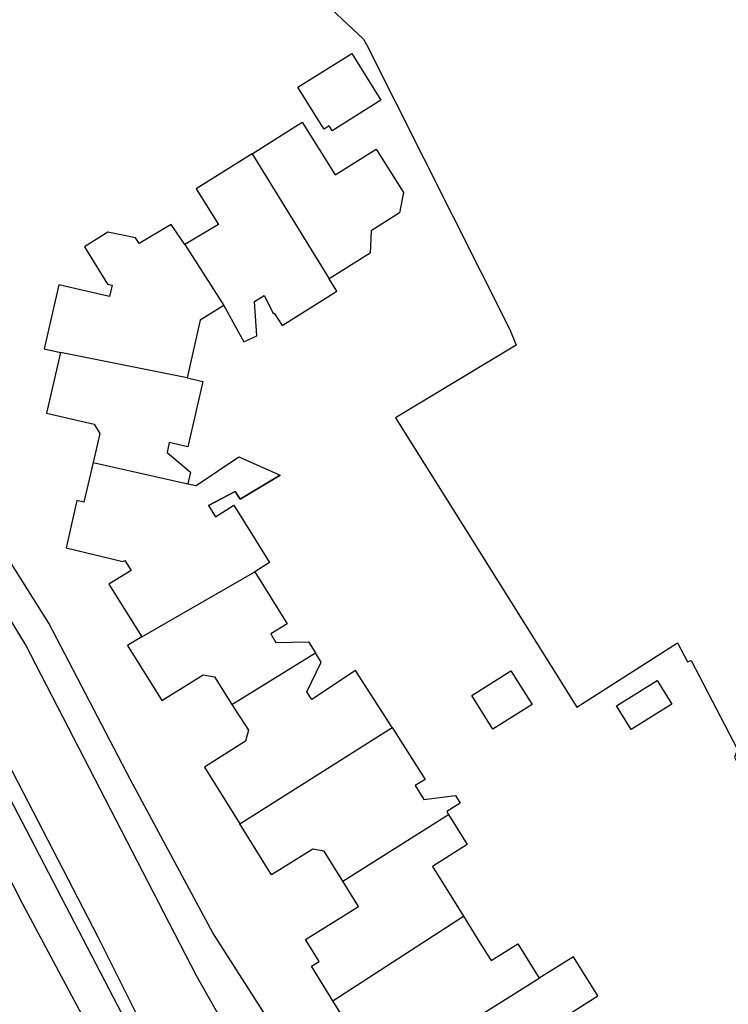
# Model space of a CAD drawing. Header units: metres. Extents: x 89795 to 94000, y 463250 to 466585.
# Tile 40 of 185: x 90759 to 90822, y 463959 to 464046. Entities that reach past the tile are written whole.
import ezdxf

# ---------------------------------------------------------------- set-up
doc = ezdxf.new("R2010")
doc.units = ezdxf.units.M
doc.layers.add('XXX_Background', color=3, linetype='Continuous')

msp = doc.modelspace()

# ---------------------------------------------------------------- linework, layer by layer
at = {"layer": 'XXX_Background'}
for p, q in [((90774.04, 464006.06), (90773.8, 464005.03)), ((90778.431, 464003.684), (90781.984, 464005.8)), ((90773.8, 464005.03), (90774.52, 464004.88)), ((90775.636, 464003.109), (90777.974, 464004.354)), ((90777.974, 464004.354), (90778.431, 464003.684)), ((90763.97, 464003.55), (90763.15, 464000)), ((90764.59, 464003.4), (90763.97, 464003.55)), ((90775.636, 464003.109), (90776.26, 464002.12)), ((90776.26, 464002.12), (90777.87, 464003.13)), ((90777.87, 464003.13), (90779.83, 464000.01))]:
    msp.add_line(p, q, dxfattribs=at)
for points in [[(90783.838, 464057.8), (90784.11, 464054.95), (90785.59, 464052.18), (90785.46, 464051.72), (90783.55, 464051.09), (90785.07, 464048.45), (90789.35, 464044.42), (90789.62, 464043.93)], [(90789.62, 464043.93), (90802.31, 464018.7), (90802.88, 464017.31), (90792.19, 464010.87), (90799.01, 464000), (90808.26, 463985.25), (90817.19, 463990.96), (90818.05, 463989.26), (90818.39, 463989.39), (90822.48, 463981.5), (90822.22, 463980.82), (90825.927, 463973.441), (90825, 463972.9), (90828.196, 463968.026), (90827.86, 463967.79), (90829.14, 463965.61), (90829.53, 463965.86)], [(90785.862, 464036.449), (90785.193, 464037.516), (90783.538, 464040.15), (90788.313, 464043.151), (90790.904, 464039.027), (90786.569, 464036.303), (90786.303, 464036.727), (90785.862, 464036.449)], [(90789.21, 463918.353), (90789.446, 463918.974), (90789.826, 463922.879), (90789.612, 463925.033), (90788.913, 463926.988), (90787.731, 463928.709), (90783.564, 463934.799), (90773.81, 463949.93), (90769.71, 463957.14), (90765.85, 463964.89), (90756.95, 463982.02), (90752.53, 463990.11), (90746.26, 464000), (90736.2, 464014.22), (90722.96, 464034.24), (90721.13, 464037.91), (90720.709, 464038.629)], [(90779.486, 464034.274), (90783.92, 464037.06), (90786.858, 464032.387), (90790.489, 464034.67), (90792.895, 464030.843), (90792.555, 464029.036), (90790.032, 464027.45), (90789.946, 464025.472), (90786.306, 464023.185)], [(90718.82, 464035.313), (90724.02, 464026.4), (90729.1, 464018.54), (90733.13, 464013.36), (90740.37, 464005.7), (90744.57, 464000), (90747.43, 463995.96), (90752.53, 463987.68), (90769.48, 463955.15), (90777.28, 463942.24), (90784.05, 463931.96), (90786.966, 463927.906)], [(90779.486, 464034.274), (90774.53, 464031.16), (90776.518, 464027.998), (90773.538, 464026.239)], [(90779.486, 464034.274), (90786.306, 464023.185)], [(90759.14, 463967.86), (90750.73, 463984.33), (90746.44, 463991.6), (90740.973, 464000), (90738.91, 464003.05), (90730.99, 464012.22), (90722.37, 464024.36), (90717.209, 464032.485)], [(90773.538, 464026.239), (90772.317, 464028.013), (90769.478, 464026.321), (90769.17, 464026.82), (90766.72, 464027.33), (90764.63, 464026.01), (90766.69, 464022.73), (90767.08, 464022.64), (90766.85, 464021.61), (90762.37, 464022.65), (90761.07, 464017), (90762.51, 464016.67)], [(90773.538, 464026.239), (90776.97, 464020.83)], [(90776.97, 464020.83), (90778.76, 464017.62), (90779.9, 464018.13), (90779.7, 464021.17), (90780.57, 464021.72), (90781.38, 464020.09), (90781.456, 464020.138), (90782.138, 464019.052), (90786.988, 464022.099), (90786.306, 464023.185)], [(90776.97, 464020.83), (90774.9, 464019.53), (90773.73, 464014.43)], [(90795.25, 463934.83), (90793.93, 463937.26), (90776.02, 463965.28), (90768.71, 463978.81), (90761.48, 463992.7), (90756.83, 464000), (90744.712, 464017.884)], [(90762.51, 464016.67), (90761.27, 464011.29), (90765.51, 464010.32), (90765.99, 464009.49), (90765.398, 464006.913)], [(90773.73, 464014.43), (90762.51, 464016.67)], [(90773.73, 464014.43), (90775.13, 464014.11), (90773.8, 464008.32), (90772.15, 464008.7), (90771.95, 464007.81), (90774.04, 464006.06), (90773.8, 464005.03)], [(90773.8, 464005.03), (90774.52, 464004.88), (90778.325, 464007.417), (90781.984, 464005.8), (90778.431, 464003.684), (90777.974, 464004.354), (90775.636, 464003.109), (90776.26, 464002.12), (90777.87, 464003.13), (90779.81, 464000), (90781.02, 463998.06), (90779.72, 463997.25)], [(90765.398, 464006.913), (90764.59, 464003.4), (90763.97, 464003.55), (90763.15, 464000), (90763.01, 463999.37), (90768.03, 463998.14), (90768.2, 463998.25), (90768.76, 463997.36), (90766.81, 463996.14), (90769.71, 463991.49)], [(90765.398, 464006.913), (90773.8, 464005.03)], [(90773.8, 464005.03), (90774.52, 464004.88)], [(90775.636, 464003.109), (90776.26, 464002.12), (90777.87, 464003.13), (90779.81, 464000)], [(90769.71, 463991.49), (90779.72, 463997.25)], [(90779.72, 463997.25), (90782.6, 463992.64), (90781.16, 463991.74), (90781.6, 463990.98), (90784.49, 463991.04), (90785.106, 463990.053)], [(90769.71, 463991.49), (90768.46, 463990.71), (90771.5, 463985.85), (90775.15, 463988.13), (90776.15, 463987.93), (90777.707, 463985.502)], [(90777.707, 463985.502), (90785.106, 463990.053)], [(90791.89, 463983.458), (90788.661, 463988.499), (90784.77, 463985.92), (90784.34, 463986.62), (90785.62, 463989.23), (90785.106, 463990.053)], [(90802.42, 463988.464), (90804.287, 463985.484), (90800.826, 463983.294), (90798.956, 463986.275), (90802.42, 463988.464)], [(90811.77, 463985.36), (90815.38, 463987.61), (90816.69, 463985.52), (90813.07, 463983.27), (90811.77, 463985.36)], [(90777.707, 463985.502), (90779.17, 463983.22), (90778.91, 463982.23), (90775.26, 463979.95), (90778.406, 463974.909)], [(90778.406, 463974.909), (90791.89, 463983.458)], [(90791.89, 463983.458), (90794.836, 463978.858), (90793.932, 463978.304), (90794.702, 463977.078), (90797.505, 463977.424), (90797.935, 463976.741), (90796.73, 463976.01), (90796.898, 463975.74)], [(90787.531, 463969.839), (90796.898, 463975.74)], [(90796.898, 463975.74), (90798.55, 463973.09), (90795.46, 463971.15), (90798.22, 463966.73)], [(90787.531, 463969.839), (90785.88, 463972.49), (90784.87, 463972.68), (90781.22, 463970.4), (90778.406, 463974.909)], [(90786.642, 463959.256), (90784.74, 463962.3), (90785.43, 463962.73), (90784.22, 463964.67), (90788.92, 463967.61), (90787.531, 463969.839)], [(90764.432, 463957.981), (90759.14, 463967.86)], [(90786.642, 463959.256), (90798.22, 463966.73)], [(90798.22, 463966.73), (90799.88, 463964.05), (90800.66, 463962.81), (90803.02, 463964.28), (90804.93, 463961.24)], [(90808.852, 463953.434), (90808.711, 463953.738), (90809.018, 463954.453), (90808.964, 463955.814), (90807.889, 463957.332), (90807.038, 463957.753), (90810.11, 463959.7), (90807.96, 463963.13), (90804.93, 463961.24)], [(90795.794, 463955.514), (90804.93, 463961.24)], [(90795.794, 463955.514), (90794.29, 463957.92), (90790.06, 463955.28), (90788.89, 463957.15), (90788.22, 463956.73), (90786.642, 463959.256)]]:
    msp.add_lwpolyline(points, dxfattribs=at)
msp.add_lwpolyline([(90797.688, 463915.81, 0.194401), (90796.981, 463926.484), (90788.424, 463938.881), (90785.4, 463943.34), (90779.39, 463952.96), (90774.54, 463961.52), (90759.41, 463990.79), (90756.03, 463996.36), (90753.57, 464000), (90738.88, 464021.04), (90728.32, 464037.54), (90724.192, 464044.74)], format="xyb", dxfattribs=at)

doc.saveas('drawing.dxf')
